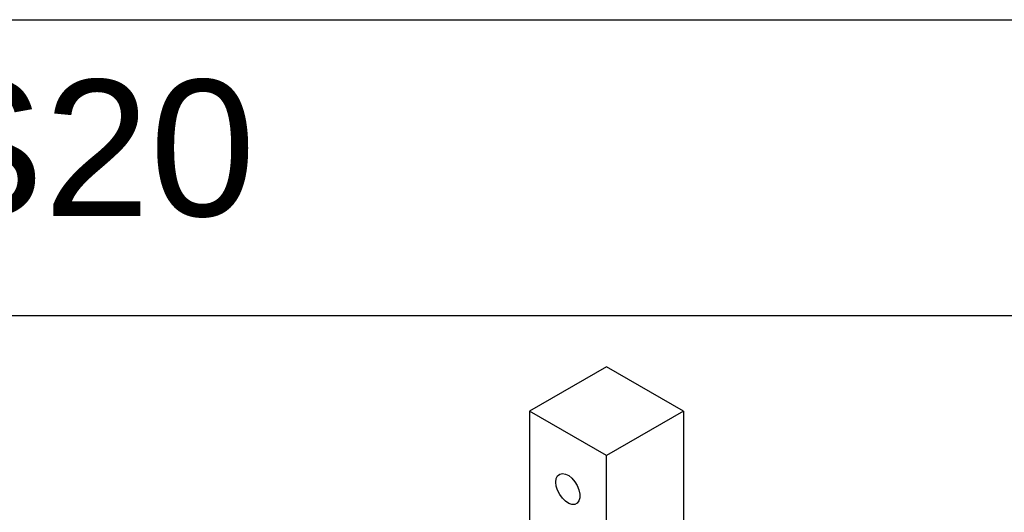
# Model space of a CAD drawing. Header units: millimetres. Extents: x 399 to 6076, y -1991 to 1602.
# Tile 8 of 256: x 721 to 1082, y 1421 to 1602. Entities that reach past the tile are written whole.
import ezdxf

# ---------------------------------------------------------------- set-up
doc = ezdxf.new("R2010")
doc.units = ezdxf.units.MM
doc.styles.get("Standard").update_dxf_attribs({"font": 'arial.ttf'})

# ---------------------------------------------------------------- blocks, each defined once
blk = doc.blocks.new('2 W')
at = {"color": 7, "linetype": 'Continuous', "lineweight": 25}
for p, q in [((16.65, 5538.82), (-11.64, 5522.5)), ((44.93, 5522.5), (16.65, 5538.82)), ((-11.64, 5522.5), (-11.64, 5461.26)), ((16.65, 5506.17), (-11.64, 5522.5)), ((44.93, 5522.5), (16.65, 5506.17)), ((44.93, 5522.5), (44.93, 5461.26)), ((16.65, 5444.93), (16.65, 5506.17))]:
    blk.add_line(p, q, dxfattribs=at)
at = {"color": 7, "linetype": 'Continuous', "lineweight": 25, "flags": 128}
blk.add_lwpolyline([(-1.91, 5496.47), (-1.75, 5497.75), (-1.27, 5498.75), (-0.51, 5499.39), (0.47, 5499.62), (1.61, 5499.43), (2.81, 5498.84), (3.99, 5497.87), (5.05, 5496.62), (5.93, 5495.16), (6.56, 5493.61), (6.88, 5492.09), (6.88, 5490.7), (6.56, 5489.55), (5.93, 5488.72), (5.05, 5488.28), (3.99, 5488.26), (2.81, 5488.65), (1.61, 5489.44), (0.47, 5490.56), (-0.51, 5491.93), (-1.27, 5493.45), (-1.75, 5495), (-1.91, 5496.47)], dxfattribs=at)

msp = doc.modelspace()

# ---------------------------------------------------------------- linework, layer by layer
for points in [[(398.956, 1601.855), (1356.926, 1601.855), (1356.926, 272.102), (398.956, 272.102)], [(433.347, 1493.323), (1315.302, 1493.323), (1315.302, 958.411), (433.347, 958.411)]]:
    msp.add_lwpolyline(points, close=True)

# ---------------------------------------------------------------- block references
msp.add_blockref('2 W', (919.401, -4064.317))

# ---------------------------------------------------------------- texts
msp.add_text('CHS2C-S20', height=50).set_placement((423.038, 1529.772))

doc.saveas('drawing.dxf')
